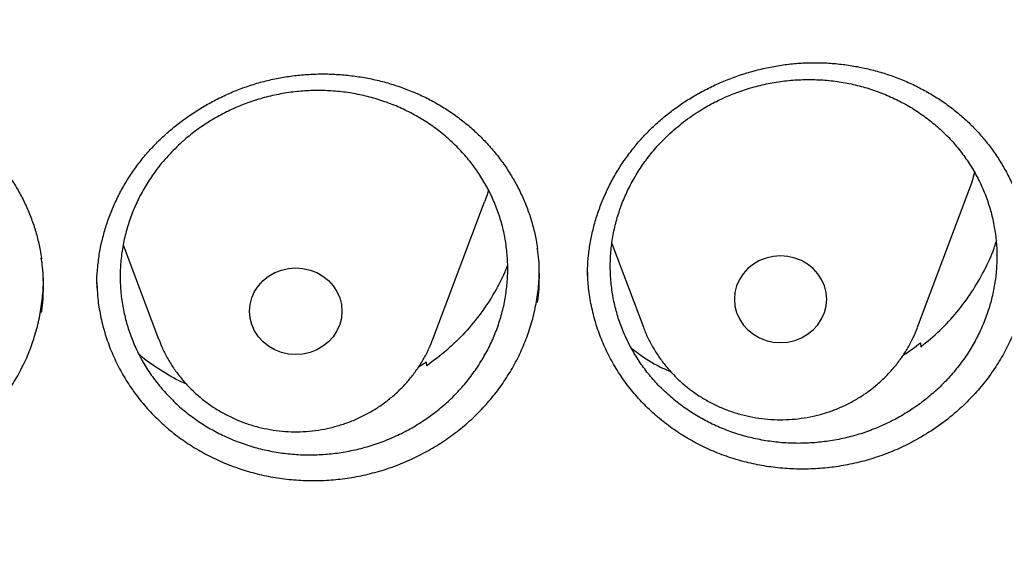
# Model space of a CAD drawing. Header units: millimetres. Extents: x 8 to 1233, y 12 to 1462.
# Tile 62 of 131: x 467.51 to 476.04, y 1275.5 to 1280.06. Entities that reach past the tile are written whole.
import ezdxf

# ---------------------------------------------------------------- set-up
doc = ezdxf.new("R2010")
doc.units = ezdxf.units.MM

msp = doc.modelspace()

# ---------------------------------------------------------------- linework, layer by layer
at = {"color": 7, "linetype": 'Continuous', "lineweight": 30}
for p, q in [((475.288, 1277.3985), (475.735, 1278.5867)), ((471.088, 1277.2947), (471.535, 1278.4829)), ((468.4048, 1278.1108), (468.7119, 1277.2947)), ((472.6388, 1278.1242), (472.9119, 1277.3985)), ((468.176, 1277.7748), (468.1749, 1277.7592)), ((468.1749, 1277.7592), (468.1762, 1277.7367)), ((475.3142, 1277.264), (475.3154, 1277.2265)), ((471.0338, 1277.0956), (470.9626, 1277.0516)), ((471.0354, 1277.0642), (471.0338, 1277.0956))]:
    msp.add_line(p, q, dxfattribs=at)
at = {"color": 7, "linetype": 'Continuous', "lineweight": 30, "flags": 128}
for points in [[(475.735, 1278.5867), (475.7569, 1278.6487), (475.7836, 1278.7392)], [(471.5701, 1278.587), (471.5569, 1278.5448), (471.535, 1278.4829)], [(473.6999, 1277.64), (473.7049, 1277.5813), (473.7195, 1277.524), (473.7435, 1277.4696), (473.7763, 1277.4194), (473.8171, 1277.3746), (473.8648, 1277.3364), (473.9183, 1277.3056), (473.9763, 1277.2831), (474.0374, 1277.2693), (474.0999, 1277.2647), (474.1625, 1277.2693), (474.2235, 1277.2831), (474.2815, 1277.3056), (474.335, 1277.3364), (474.3828, 1277.3746), (474.4235, 1277.4194), (474.4563, 1277.4696), (474.4804, 1277.524), (474.495, 1277.5813), (474.4999, 1277.64), (474.495, 1277.6987), (474.4804, 1277.7559), (474.4563, 1277.8103), (474.4235, 1277.8606), (474.3828, 1277.9053), (474.335, 1277.9436), (474.2815, 1277.9743), (474.2235, 1277.9969), (474.1625, 1278.0106), (474.0999, 1278.0152), (474.0374, 1278.0106), (473.9763, 1277.9969), (473.9183, 1277.9743), (473.8648, 1277.9436), (473.8171, 1277.9053), (473.7763, 1277.8606), (473.7435, 1277.8103), (473.7195, 1277.7559), (473.7049, 1277.6987), (473.6999, 1277.64)], [(470.2999, 1277.5361), (470.295, 1277.4774), (470.2804, 1277.4202), (470.2563, 1277.3658), (470.2235, 1277.3156), (470.1828, 1277.2708), (470.135, 1277.2325), (470.0815, 1277.2018), (470.0235, 1277.1792), (469.9625, 1277.1655), (469.8999, 1277.1609), (469.8374, 1277.1655), (469.7763, 1277.1792), (469.7183, 1277.2018), (469.6648, 1277.2325), (469.6171, 1277.2708), (469.5763, 1277.3156), (469.5435, 1277.3658), (469.5195, 1277.4202), (469.5049, 1277.4774), (469.4999, 1277.5361), (469.5049, 1277.5948), (469.5195, 1277.6521), (469.5435, 1277.7065), (469.5763, 1277.7567), (469.6171, 1277.8015), (469.6648, 1277.8397), (469.7183, 1277.8705), (469.7763, 1277.8931), (469.8374, 1277.9068), (469.8999, 1277.9114), (469.9625, 1277.9068), (470.0235, 1277.8931), (470.0815, 1277.8705), (470.135, 1277.8397), (470.1828, 1277.8015), (470.2235, 1277.7567), (470.2563, 1277.7065), (470.2804, 1277.6521), (470.295, 1277.5948), (470.2999, 1277.5361)]]:
    msp.add_lwpolyline(points, dxfattribs=at)
at = {"color": 7, "linetype": 'Continuous', "lineweight": 30}
for points, knots in [([(417.4486, 1280.8375), (417.4463, 1280.8027), (417.4415, 1280.7321), (417.4354, 1280.6152), (417.4286, 1280.4902), (417.4206, 1280.3588), (417.4125, 1280.2179), (417.4045, 1280.0667), (417.3961, 1279.888), (417.3875, 1279.6794), (417.3794, 1279.4387), (417.372, 1279.1495), (417.3668, 1278.8078), (417.3658, 1278.4091), (417.3705, 1277.9815), (417.3829, 1277.4935), (417.4058, 1276.9514), (417.4417, 1276.3657), (417.4891, 1275.778), (417.5475, 1275.1926), (417.6168, 1274.6096), (417.7109, 1273.9289), (417.8369, 1273.1522), (418.0037, 1272.2819), (418.1559, 1271.593), (418.2794, 1271.0823), (418.3644, 1270.7469), (418.4517, 1270.4176), (418.5387, 1270.1029), (418.6226, 1269.8113), (418.7015, 1269.5461), (418.7747, 1269.3073), (418.8417, 1269.0947), (418.9018, 1268.9082), (418.9546, 1268.7476), (418.9996, 1268.6128), (419.0361, 1268.5051), (419.0667, 1268.4158), (419.0963, 1268.3301), (419.1307, 1268.2311), (419.1729, 1268.1117), (419.2265, 1267.9616), (419.2934, 1267.778), (419.3749, 1267.5587), (419.4694, 1267.3106), (419.5776, 1267.0339), (419.6987, 1266.7331), (419.8293, 1266.4187), (420.0428, 1265.9201), (420.3446, 1265.2531), (420.7327, 1264.4582), (421.1189, 1263.7182), (421.4998, 1263.0305), (421.8915, 1262.3618), (422.3326, 1261.6481), (422.8309, 1260.888), (423.3928, 1260.0842), (423.9795, 1259.2958), (424.5162, 1258.6177), (424.997, 1258.0394), (425.4191, 1257.551), (425.8641, 1257.056), (426.3329, 1256.5553), (426.7917, 1256.0852), (427.2371, 1255.6461), (427.6654, 1255.2382), (428.1106, 1254.8291), (428.5722, 1254.4202), (428.9867, 1254.0662), (429.3409, 1253.7727), (429.623, 1253.5442), (429.8866, 1253.3351), (430.1312, 1253.1447), (430.3564, 1252.9725), (430.5684, 1252.813), (430.7654, 1252.6671), (430.9451, 1252.5358), (431.0812, 1252.4377), (431.1767, 1252.3693), (431.2352, 1252.3277), (431.285, 1252.2924), (431.3413, 1252.2526), (431.4168, 1252.1995), (431.517, 1252.1295), (431.6395, 1252.0446), (431.7846, 1251.9451), (431.9524, 1251.8312), (432.2315, 1251.6444), (432.6199, 1251.3909), (433.1158, 1251.0786), (433.6257, 1250.7693), (434.1492, 1250.4637), (434.6865, 1250.1624), (435.2711, 1249.8477), (435.9056, 1249.5217), (436.5918, 1249.1875), (437.2908, 1248.8653), (438.0629, 1248.5294), (438.9021, 1248.1885), (439.807, 1247.8494), (440.7064, 1247.5392), (441.5993, 1247.2571), (442.4846, 1247.002), (443.3617, 1246.7727), (444.2342, 1246.5671), (445.1482, 1246.3749), (446.1083, 1246.1987), (447.1155, 1246.0422), (448.127, 1245.9133), (449.142, 1245.8122), (450.1597, 1245.7389), (451.1793, 1245.6937), (452.1998, 1245.6767), (453.2204, 1245.6882), (454.2402, 1245.7278), (455.2584, 1245.7956), (456.274, 1245.8913), (457.2869, 1246.0148), (458.2977, 1246.1663), (459.3005, 1246.345), (460.2954, 1246.5505), (461.2814, 1246.7824), (462.2645, 1247.0424), (463.1731, 1247.3099), (464.0095, 1247.5789), (464.7785, 1247.8454), (465.5529, 1248.1336), (466.3393, 1248.4473), (467.1369, 1248.7878), (467.9448, 1249.1564), (468.7571, 1249.552), (469.5729, 1249.9751), (470.2341, 1250.3403), (470.737, 1250.6305), (471.0753, 1250.8309), (471.3926, 1251.0235), (471.6881, 1251.207), (471.9605, 1251.3797), (472.2105, 1251.5414), (472.4388, 1251.6916), (472.6472, 1251.831), (472.8311, 1251.9558), (472.9918, 1252.0663), (473.1297, 1252.1621), (473.2491, 1252.2458), (473.3444, 1252.3133), (473.4264, 1252.3717), (473.5077, 1252.4298), (473.6044, 1252.4995), (473.7264, 1252.588), (473.8757, 1252.6975), (474.0535, 1252.8295), (474.2478, 1252.9758), (474.453, 1253.1327), (474.6644, 1253.2969), (474.9416, 1253.5158), (475.2877, 1253.7955), (475.7047, 1254.1432), (476.1368, 1254.5158), (476.5831, 1254.9141), (477.0421, 1255.339), (477.465, 1255.7457), (477.8499, 1256.1285), (478.1897, 1256.4765), (478.5204, 1256.8252), (478.8354, 1257.167), (479.1336, 1257.4994), (479.431, 1257.8399), (479.726, 1258.1869), (480.0167, 1258.5389), (480.2869, 1258.8751), (480.539, 1259.197), (480.7734, 1259.5037), (480.9905, 1259.7946), (481.1892, 1260.0669), (481.3763, 1260.3285), (481.5624, 1260.5941), (481.7575, 1260.8785), (481.9651, 1261.1885), (482.1844, 1261.5244), (482.4144, 1261.8866), (482.6543, 1262.276), (482.9029, 1262.6929), (483.1393, 1263.1036), (483.3624, 1263.5046), (483.5713, 1263.8923), (483.7805, 1264.2937), (483.9838, 1264.6979), (484.192, 1265.1269), (484.3989, 1265.5702), (484.6016, 1266.024), (484.7842, 1266.45), (484.948, 1266.8475), (485.0942, 1267.2161), (485.2239, 1267.5551), (485.3203, 1267.8153), (485.3872, 1268.0004), (485.4278, 1268.1141), (485.4615, 1268.2096), (485.4884, 1268.2865), (485.5098, 1268.348), (485.5311, 1268.4098), (485.5572, 1268.4859), (485.5916, 1268.5872), (485.6334, 1268.712), (485.6905, 1268.8849), (485.7613, 1269.1041), (485.8438, 1269.3673), (485.9288, 1269.6472), (486.0157, 1269.9433), (486.1075, 1270.2686), (486.2037, 1270.6246), (486.3035, 1271.013), (486.4029, 1271.4219), (486.5011, 1271.8515), (486.5973, 1272.3018), (486.6905, 1272.7731), (486.7795, 1273.2635), (486.8743, 1273.8381), (486.9674, 1274.483), (487.0523, 1275.1857), (487.1191, 1275.866), (487.1693, 1276.5234), (487.2043, 1277.1575), (487.2256, 1277.7681), (487.2335, 1278.2839), (487.2336, 1278.7094), (487.2297, 1279.0499), (487.2224, 1279.3767), (487.2125, 1279.6851), (487.2011, 1279.9681), (487.189, 1280.2231), (487.1766, 1280.4505), (487.1644, 1280.6521), (487.1554, 1280.7788), (487.1512, 1280.8375)], [0, 0, 0, 0, 0.000951, 0.00193, 0.003036, 0.004253, 0.00557, 0.006974, 0.008466, 0.010552, 0.012788, 0.015174, 0.018604, 0.022304, 0.026272, 0.03051, 0.035893, 0.041374, 0.046842, 0.052297, 0.05774, 0.063171, 0.071403, 0.079606, 0.08778, 0.090983, 0.094182, 0.097376, 0.100428, 0.103231, 0.105785, 0.10809, 0.110147, 0.111955, 0.113514, 0.114824, 0.115886, 0.11666, 0.117435, 0.118394, 0.119556, 0.120935, 0.1228, 0.124954, 0.127398, 0.13013, 0.133153, 0.136345, 0.139516, 0.148103, 0.156499, 0.163834, 0.171017, 0.178053, 0.185051, 0.193961, 0.202877, 0.211797, 0.220722, 0.226386, 0.232222, 0.238233, 0.244421, 0.250785, 0.255992, 0.261311, 0.266742, 0.272285, 0.27791, 0.281398, 0.284646, 0.287656, 0.290428, 0.29296, 0.295254, 0.297539, 0.299525, 0.301212, 0.30203, 0.302668, 0.303133, 0.303663, 0.304513, 0.305603, 0.306931, 0.308499, 0.310306, 0.312352, 0.317473, 0.322688, 0.327986, 0.333366, 0.338829, 0.344373, 0.351014, 0.357768, 0.364616, 0.371408, 0.380055, 0.388561, 0.396927, 0.405153, 0.413239, 0.421184, 0.429005, 0.436806, 0.445722, 0.454637, 0.463552, 0.472466, 0.481381, 0.490295, 0.499209, 0.508124, 0.517038, 0.525953, 0.534867, 0.543782, 0.552713, 0.561687, 0.570523, 0.5794, 0.588317, 0.597276, 0.604345, 0.611477, 0.618749, 0.626162, 0.633856, 0.641696, 0.649684, 0.657818, 0.6661, 0.66977, 0.673275, 0.676573, 0.679664, 0.682548, 0.68518, 0.687612, 0.689845, 0.691879, 0.693551, 0.69506, 0.69637, 0.697452, 0.698185, 0.699064, 0.700127, 0.701374, 0.703099, 0.705086, 0.707304, 0.709618, 0.712011, 0.714483, 0.719094, 0.723957, 0.729073, 0.73444, 0.74006, 0.745932, 0.750271, 0.754723, 0.759079, 0.763274, 0.767308, 0.77118, 0.775537, 0.779669, 0.783577, 0.787261, 0.790789, 0.794084, 0.797145, 0.799974, 0.80285, 0.805987, 0.809384, 0.813035, 0.816945, 0.821115, 0.825545, 0.830235, 0.834102, 0.838129, 0.842317, 0.846532, 0.850561, 0.855429, 0.859991, 0.864249, 0.8682, 0.871847, 0.875187, 0.878223, 0.879511, 0.880626, 0.881559, 0.88231, 0.882879, 0.883358, 0.884118, 0.885104, 0.886317, 0.887757, 0.890141, 0.892692, 0.895393, 0.898241, 0.901239, 0.90476, 0.908466, 0.912357, 0.916434, 0.920696, 0.925143, 0.929775, 0.934543, 0.941328, 0.94789, 0.954228, 0.960343, 0.966236, 0.971905, 0.977351, 0.980594, 0.983753, 0.986827, 0.989704, 0.992312, 0.994612, 0.996657, 0.99845, 1, 1, 1, 1]), ([(472.4272, 1277.8455), (472.4274, 1277.8649), (472.428, 1277.9235), (472.4353, 1278.0216), (472.4522, 1278.1394), (472.4777, 1278.2569), (472.5116, 1278.3736), (472.5538, 1278.4887), (472.6041, 1278.6015), (472.6622, 1278.7112), (472.7278, 1278.8171), (472.8004, 1278.9186), (472.8796, 1279.0148), (472.9648, 1279.1054), (473.0556, 1279.1898), (473.1521, 1279.2683), (473.2543, 1279.341), (473.3622, 1279.4081), (473.4754, 1279.469), (473.5931, 1279.5234), (473.7145, 1279.5707), (473.8386, 1279.6104), (473.9645, 1279.6423), (474.0912, 1279.6662), (474.2179, 1279.6819), (474.3439, 1279.6893), (474.4694, 1279.6887), (474.5948, 1279.6802), (474.7202, 1279.6637), (474.8448, 1279.6393), (474.9679, 1279.607), (475.0887, 1279.567), (475.2063, 1279.5195), (475.3198, 1279.4647), (475.4287, 1279.4031), (475.5321, 1279.3351), (475.6295, 1279.261), (475.7205, 1279.1812), (475.8051, 1279.0958), (475.8834, 1279.005), (475.9554, 1278.9087), (476.0207, 1278.8074), (476.0787, 1278.7016), (476.1291, 1278.5919), (476.1717, 1278.479), (476.2056, 1278.3635), (476.2285, 1278.2636), (476.2367, 1278.2019), (476.2397, 1278.1799)], [0, 0, 0, 0, 0.010874, 0.032789, 0.054814, 0.076992, 0.099301, 0.121707, 0.144169, 0.166639, 0.189056, 0.211376, 0.233557, 0.255568, 0.277382, 0.299075, 0.320939, 0.343043, 0.36534, 0.387772, 0.41027, 0.432754, 0.455139, 0.477359, 0.499361, 0.521106, 0.542672, 0.56445, 0.586437, 0.6086, 0.630901, 0.653293, 0.675727, 0.698143, 0.720491, 0.742734, 0.764849, 0.786826, 0.808685, 0.830699, 0.852866, 0.875167, 0.897575, 0.920057, 0.942577, 0.965086, 0.987545, 1, 1, 1, 1]), ([(468.1765, 1277.7745), (468.1764, 1277.7837), (468.1758, 1277.8329), (468.1831, 1277.9223), (468.1988, 1278.0422), (468.2237, 1278.1615), (468.2569, 1278.2793), (468.2983, 1278.3948), (468.3476, 1278.5072), (468.4046, 1278.6159), (468.4687, 1278.7202), (468.5398, 1278.8194), (468.6177, 1278.9138), (468.7024, 1279.0037), (468.7941, 1279.0891), (468.8923, 1279.1696), (468.9964, 1279.2444), (469.1057, 1279.3131), (469.2194, 1279.375), (469.3367, 1279.4297), (469.4566, 1279.4767), (469.5783, 1279.5157), (469.7012, 1279.5466), (469.8253, 1279.5694), (469.9508, 1279.5845), (470.0779, 1279.5918), (470.2061, 1279.5913), (470.3345, 1279.5828), (470.4623, 1279.5664), (470.5887, 1279.542), (470.7128, 1279.5098), (470.8337, 1279.4701), (470.9508, 1279.4231), (471.0633, 1279.369), (471.1707, 1279.3083), (471.2729, 1279.2409), (471.3701, 1279.1671), (471.4621, 1279.0869), (471.5486, 1279.0006), (471.629, 1278.9086), (471.7028, 1278.8113), (471.7695, 1278.7094), (471.8287, 1278.6034), (471.88, 1278.4941), (471.9231, 1278.3819), (471.9574, 1278.2676), (471.981, 1278.1667), (471.9896, 1278.1035), (471.9929, 1278.0795)], [0, 0, 0, 0, 0.00518, 0.027598, 0.050126, 0.072721, 0.095335, 0.117904, 0.140381, 0.162724, 0.184898, 0.206866, 0.228667, 0.250635, 0.272843, 0.295244, 0.317782, 0.340391, 0.362993, 0.3855, 0.407849, 0.429984, 0.451864, 0.473542, 0.495373, 0.51741, 0.539625, 0.56198, 0.584428, 0.606922, 0.629403, 0.651818, 0.674131, 0.696315, 0.718358, 0.740265, 0.762283, 0.784454, 0.806763, 0.829184, 0.851687, 0.874237, 0.896792, 0.91931, 0.941761, 0.964122, 0.986361, 1, 1, 1, 1]), ([(463.8753, 1277.7099), (463.8752, 1277.7182), (463.8746, 1277.7664), (463.8819, 1277.8549), (463.8976, 1277.9748), (463.9226, 1278.0941), (463.9557, 1278.2118), (463.9971, 1278.3271), (464.0465, 1278.4394), (464.1035, 1278.5478), (464.1677, 1278.6518), (464.2388, 1278.7507), (464.3168, 1278.8447), (464.4015, 1278.9341), (464.4932, 1279.019), (464.5915, 1279.099), (464.6957, 1279.1734), (464.8051, 1279.2415), (464.9189, 1279.3028), (465.0363, 1279.3569), (465.1563, 1279.4032), (465.2781, 1279.4416), (465.401, 1279.4718), (465.5252, 1279.494), (465.6508, 1279.5084), (465.7781, 1279.5151), (465.9064, 1279.5139), (466.035, 1279.5047), (466.1629, 1279.4876), (466.2895, 1279.4626), (466.4137, 1279.4298), (466.5348, 1279.3894), (466.652, 1279.3418), (466.7647, 1279.2871), (466.8722, 1279.2258), (466.9746, 1279.1579), (467.0718, 1279.0836), (467.164, 1279.0029), (467.2506, 1278.9161), (467.3311, 1278.8237), (467.405, 1278.7261), (467.4718, 1278.6238), (467.5311, 1278.5176), (467.5824, 1278.408), (467.6256, 1278.2957), (467.66, 1278.1813), (467.6837, 1278.0798), (467.6924, 1278.016), (467.6958, 1277.9915)], [0, 0, 0, 0, 0.0046293, 0.0270761, 0.0496318, 0.072254, 0.0948931, 0.1174856, 0.1399836, 0.1623446, 0.1845345, 0.2065169, 0.228328, 0.2503073, 0.2725264, 0.2949391, 0.3174881, 0.3401073, 0.362717, 0.3852307, 0.4075832, 0.429719, 0.451598, 0.4732757, 0.4951192, 0.5171675, 0.5393918, 0.561754, 0.5842093, 0.6067091, 0.6291944, 0.6516139, 0.6739304, 0.6961168, 0.7181605, 0.7400684, 0.7620833, 0.7842513, 0.8065555, 0.8289714, 0.851468, 0.87401, 0.8965549, 0.9190613, 0.9414991, 0.963845, 0.986075, 1, 1, 1, 1]), ([(473.1274, 1279.0624), (473.095, 1279.0303), (473.0303, 1278.966), (472.9434, 1278.8598), (472.8647, 1278.7466), (472.7965, 1278.6277), (472.7396, 1278.5053), (472.6935, 1278.3791), (472.6585, 1278.2488), (472.6354, 1278.1164), (472.6243, 1277.9843), (472.6248, 1277.8521), (472.6374, 1277.7194), (472.6619, 1277.5885), (472.6978, 1277.4616), (472.7448, 1277.3382), (472.8035, 1277.2181), (472.8729, 1277.1034), (472.9517, 1276.9959), (473.04, 1276.8952), (473.1381, 1276.8012), (473.2446, 1276.7156), (473.3575, 1276.6397), (473.4771, 1276.5729), (473.6037, 1276.5156), (473.7353, 1276.4687), (473.8696, 1276.433), (474.007, 1276.4078), (474.1479, 1276.3936), (474.2898, 1276.3908), (474.4304, 1276.3992), (474.5702, 1276.4186), (474.7094, 1276.4492), (474.8456, 1276.4908), (474.9766, 1276.5425), (475.103, 1276.6041), (475.2248, 1276.6761), (475.3399, 1276.7575), (475.4465, 1276.8466), (475.5451, 1276.9436), (475.6357, 1277.0488), (475.7167, 1277.1607), (475.7869, 1277.2772), (475.8466, 1277.3985), (475.8959, 1277.525), (475.9337, 1277.6548), (475.9594, 1277.7855), (475.9737, 1277.9174), (475.9761, 1278.051), (475.9664, 1278.1839), (475.9449, 1278.3141), (475.9121, 1278.4418), (475.8674, 1278.5674), (475.8113, 1278.6886), (475.7451, 1278.8036), (475.6689, 1278.9128), (475.5821, 1279.0162), (475.4861, 1279.1121), (475.3825, 1279.199), (475.2715, 1279.2773), (475.1524, 1279.347), (475.0271, 1279.4068), (474.8979, 1279.4557), (474.7645, 1279.4944), (474.6264, 1279.5224), (474.486, 1279.5393), (474.3456, 1279.5448), (474.2049, 1279.5393), (474.0635, 1279.5226), (473.9237, 1279.4946), (473.788, 1279.4559), (473.6559, 1279.407), (473.527, 1279.3473), (473.3934, 1279.2715), (473.2575, 1279.1785), (473.1709, 1279.1012), (473.1274, 1279.0624)], [0, 0, 0, 0, 0.013227, 0.026455, 0.040066, 0.053678, 0.066905, 0.080133, 0.093745, 0.107357, 0.12058, 0.133803, 0.147411, 0.161018, 0.17424, 0.187461, 0.201067, 0.214672, 0.227897, 0.241121, 0.254729, 0.268337, 0.281567, 0.294797, 0.308412, 0.322026, 0.335262, 0.348498, 0.362119, 0.37574, 0.38898, 0.402221, 0.415846, 0.429471, 0.442712, 0.455953, 0.469578, 0.483204, 0.49644, 0.509677, 0.523299, 0.53692, 0.550151, 0.563381, 0.576996, 0.590611, 0.603836, 0.61706, 0.630669, 0.644278, 0.6575, 0.670721, 0.684327, 0.697933, 0.711156, 0.724379, 0.737986, 0.751593, 0.764821, 0.778049, 0.791661, 0.805273, 0.818507, 0.831742, 0.845361, 0.858979, 0.872219, 0.885459, 0.899083, 0.912707, 0.925948, 0.939189, 0.952815, 0.966441, 0.983127, 1, 1, 1, 1]), ([(468.8845, 1278.9747), (468.9186, 1279.0052), (468.9867, 1279.0661), (469.0996, 1279.1481), (469.2199, 1279.2223), (469.3463, 1279.2865), (469.4765, 1279.3401), (469.6108, 1279.3835), (469.7496, 1279.4164), (469.8906, 1279.4382), (470.0315, 1279.4486), (470.1725, 1279.4481), (470.3141, 1279.4362), (470.4539, 1279.413), (470.5894, 1279.3791), (470.7213, 1279.3347), (470.8498, 1279.2793), (470.9725, 1279.2138), (471.0875, 1279.1393), (471.1953, 1279.056), (471.296, 1278.9634), (471.3878, 1278.8629), (471.4692, 1278.7564), (471.5408, 1278.6436), (471.6025, 1278.5243), (471.653, 1278.4002), (471.6917, 1278.2735), (471.719, 1278.1441), (471.7347, 1278.0115), (471.7383, 1277.8778), (471.7299, 1277.7454), (471.7099, 1277.6139), (471.6778, 1277.4829), (471.6341, 1277.3547), (471.5796, 1277.2314), (471.5146, 1277.1126), (471.4385, 1276.998), (471.3524, 1276.8897), (471.2579, 1276.7894), (471.1552, 1276.6966), (471.0435, 1276.6113), (470.9247, 1276.5351), (470.8009, 1276.4691), (470.672, 1276.4128), (470.5373, 1276.3664), (470.3992, 1276.3309), (470.26, 1276.3067), (470.1194, 1276.2933), (469.9769, 1276.291), (469.8351, 1276.3002), (469.6961, 1276.3205), (469.5597, 1276.3515), (469.4255, 1276.3938), (469.2959, 1276.4467), (469.1729, 1276.5092), (469.0561, 1276.5812), (468.9453, 1276.6631), (468.8426, 1276.7538), (468.7495, 1276.8515), (468.6655, 1276.9562), (468.5907, 1277.0686), (468.5265, 1277.1867), (468.4737, 1277.3086), (468.432, 1277.4343), (468.4016, 1277.5644), (468.383, 1277.6966), (468.3766, 1277.8288), (468.3818, 1277.9613), (468.3991, 1278.0945), (468.4283, 1278.2259), (468.4689, 1278.3537), (468.5204, 1278.478), (468.5835, 1278.5992), (468.6635, 1278.7248), (468.7617, 1278.8525), (468.8434, 1278.9338), (468.8845, 1278.9747)], [0, 0, 0, 0, 0.013235, 0.02647, 0.040089, 0.053709, 0.066943, 0.080178, 0.093797, 0.107416, 0.120655, 0.133893, 0.147515, 0.161138, 0.174377, 0.187616, 0.20124, 0.214864, 0.228101, 0.241338, 0.254959, 0.268581, 0.281813, 0.295045, 0.308662, 0.322278, 0.335505, 0.348732, 0.362344, 0.375955, 0.389179, 0.402403, 0.416011, 0.429619, 0.442843, 0.456067, 0.469675, 0.483283, 0.496511, 0.509738, 0.52335, 0.536961, 0.550193, 0.563426, 0.577043, 0.590659, 0.603896, 0.617133, 0.630755, 0.644376, 0.657616, 0.670855, 0.684479, 0.698103, 0.71134, 0.724578, 0.738201, 0.751824, 0.765057, 0.778291, 0.791909, 0.805528, 0.818756, 0.831985, 0.845598, 0.859211, 0.872435, 0.88566, 0.899269, 0.912878, 0.926101, 0.939325, 0.952932, 0.96654, 0.983177, 1, 1, 1, 1]), ([(475.3154, 1277.2265), (475.3714, 1277.2731), (475.4836, 1277.3663), (475.6303, 1277.5266), (475.7601, 1277.6994), (475.8665, 1277.8852), (475.9361, 1278.0324), (475.962, 1278.1188), (475.9677, 1278.1378)], [0, 0, 0, 0, 0.188847, 0.378293, 0.567141, 0.756611, 0.946684, 1, 1, 1, 1]), ([(471.9933, 1277.6126), (471.9943, 1277.6175), (472.0081, 1277.6892), (472.0114, 1277.8298), (472.0097, 1277.9824), (471.9948, 1278.0656), (471.9917, 1278.0827)], [0, 0, 0, 0, 0.032037, 0.461507, 0.889606, 1, 1, 1, 1]), ([(467.6965, 1277.5252), (467.6973, 1277.5297), (467.7111, 1277.6008), (467.7143, 1277.7408), (467.7127, 1277.8937), (467.6977, 1277.9773), (467.6946, 1277.9947)], [0, 0, 0, 0, 0.028718, 0.458695, 0.8873, 1, 1, 1, 1]), ([(476.2552, 1278.0175), (476.255, 1277.9792), (476.2544, 1277.8896), (476.2374, 1277.7504), (476.2071, 1277.6013), (476.1635, 1277.4547), (476.1066, 1277.3104), (476.0369, 1277.1708), (475.9558, 1277.0383), (475.8636, 1276.9123), (475.7597, 1276.7926), (475.6359, 1276.6723), (475.4916, 1276.5544), (475.3789, 1276.4838), (475.3223, 1276.4484)], [0, 0, 0, 0, 0.061755, 0.144525, 0.224963, 0.305401, 0.388176, 0.470951, 0.55135, 0.63175, 0.714479, 0.797208, 0.89805, 1, 1, 1, 1]), ([(471.0328, 1276.3206), (471.0787, 1276.3472), (471.1705, 1276.4005), (471.3001, 1276.4944), (471.4229, 1276.5982), (471.5358, 1276.7114), (471.6372, 1276.8318), (471.7275, 1276.9594), (471.807, 1277.0948), (471.8742, 1277.2357), (471.928, 1277.3796), (471.969, 1277.5268), (471.9963, 1277.6779), (472.01, 1277.8069), (472.0091, 1277.8846), (472.0088, 1277.9109)], [0, 0, 0, 0, 0.078932, 0.157867, 0.239103, 0.320337, 0.39907, 0.477805, 0.558844, 0.639883, 0.718411, 0.796939, 0.877761, 0.958582, 1, 1, 1, 1]), ([(471.7346, 1277.9375), (471.7293, 1277.9226), (471.7004, 1277.8411), (471.6245, 1277.7005), (471.5079, 1277.5189), (471.3689, 1277.3508), (471.2125, 1277.1966), (471.0945, 1277.1084), (471.0354, 1277.0642)], [0, 0, 0, 0, 0.0425797, 0.23375, 0.4255301, 0.6166998, 0.80835, 1, 1, 1, 1]), ([(475.3223, 1276.4484), (475.2759, 1276.4226), (475.1831, 1276.3712), (475.0349, 1276.3073), (474.8808, 1276.2539), (474.7227, 1276.2131), (474.5634, 1276.1852), (474.4025, 1276.17), (474.2397, 1276.1675), (474.0777, 1276.178), (473.9192, 1276.2011), (473.7637, 1276.2366), (473.6109, 1276.2849), (473.4635, 1276.3453), (473.3238, 1276.4167), (473.1913, 1276.4987), (473.0658, 1276.5921), (472.9494, 1276.6954), (472.8438, 1276.8069), (472.7487, 1276.9266), (472.6641, 1277.0549), (472.5916, 1277.1897), (472.5323, 1277.3287), (472.4855, 1277.4721), (472.452, 1277.6205), (472.4317, 1277.764), (472.4293, 1277.8577), (472.4282, 1277.9001)], [0, 0, 0, 0, 0.039769, 0.07954, 0.120464, 0.161388, 0.20115, 0.240913, 0.281839, 0.322764, 0.362458, 0.402152, 0.443005, 0.483858, 0.52346, 0.563062, 0.603811, 0.644562, 0.684229, 0.723897, 0.764721, 0.805544, 0.84515, 0.884755, 0.925513, 0.96627, 1, 1, 1, 1]), ([(466.6283, 1276.1836), (466.676, 1276.2073), (466.7712, 1276.2548), (466.907, 1276.3405), (467.0365, 1276.4367), (467.1568, 1276.5428), (467.2659, 1276.6568), (467.3645, 1276.7786), (467.4528, 1276.9089), (467.5291, 1277.0455), (467.5924, 1277.1859), (467.6428, 1277.3305), (467.6808, 1277.4799), (467.7042, 1277.6313), (467.7143, 1277.7463), (467.7125, 1277.8097), (467.7121, 1277.8233)], [0, 0, 0, 0, 0.07464, 0.149282, 0.226106, 0.302928, 0.377283, 0.45164, 0.528173, 0.604705, 0.678882, 0.753059, 0.829403, 0.905746, 0.979741, 1, 1, 1, 1]), ([(468.1764, 1277.7823), (468.1784, 1277.7381), (468.1826, 1277.6427), (468.2059, 1277.4993), (468.2421, 1277.3528), (468.2915, 1277.2099), (468.354, 1277.0704), (468.4291, 1276.9364), (468.5155, 1276.8104), (468.6129, 1276.6916), (468.7219, 1276.5801), (468.8408, 1276.4781), (468.9674, 1276.387), (469.1017, 1276.3062), (469.2444, 1276.2359), (469.3933, 1276.1773), (469.5457, 1276.1314), (469.702, 1276.0975), (469.8627, 1276.076), (470.0249, 1276.0676), (470.186, 1276.072), (470.3465, 1276.0889), (470.5067, 1276.1187), (470.6767, 1276.1649), (470.8544, 1276.2294), (470.9731, 1276.2901), (471.0328, 1276.3206)], [0, 0, 0, 0, 0.03584, 0.077343, 0.117736, 0.15813, 0.199685, 0.241237, 0.281732, 0.322226, 0.363899, 0.405572, 0.446012, 0.486452, 0.528063, 0.569673, 0.610152, 0.650632, 0.692289, 0.733945, 0.774391, 0.814836, 0.856453, 0.89807, 0.948757, 1, 1, 1, 1]), ([(472.9129, 1277.3988), (472.9184, 1277.3834), (472.9354, 1277.3364), (472.9725, 1277.261), (473.0232, 1277.1732), (473.0818, 1277.09), (473.1472, 1277.0116), (473.2191, 1276.9387), (473.2971, 1276.8716), (473.3806, 1276.811), (473.4692, 1276.7572), (473.5621, 1276.7106), (473.6588, 1276.6716), (473.7586, 1276.6403), (473.8608, 1276.6171), (473.9648, 1276.6021), (474.0698, 1276.5955), (474.175, 1276.5973), (474.2798, 1276.6075), (474.3835, 1276.6261), (474.4852, 1276.6529), (474.5843, 1276.6879), (474.68, 1276.7306), (474.7717, 1276.7809), (474.8587, 1276.8384), (474.9405, 1276.9026), (475.0163, 1276.9732), (475.0858, 1277.0496), (475.1484, 1277.1312), (475.2035, 1277.2176), (475.2504, 1277.3054), (475.2747, 1277.3659), (475.2863, 1277.3949)], [0, 0, 0, 0, 0.016305, 0.04984, 0.083415, 0.117038, 0.150717, 0.184458, 0.218263, 0.252133, 0.286069, 0.320067, 0.354124, 0.388235, 0.422394, 0.456595, 0.49083, 0.525093, 0.559374, 0.593664, 0.627953, 0.662233, 0.696495, 0.730729, 0.764925, 0.799076, 0.833173, 0.867209, 0.90118, 0.93508, 0.96891, 1, 1, 1, 1]), ([(468.7132, 1277.2939), (468.7206, 1277.2741), (468.7398, 1277.2227), (468.7798, 1277.1434), (468.8318, 1277.0563), (468.8914, 1276.9737), (468.9578, 1276.8962), (469.0308, 1276.8241), (469.1096, 1276.758), (469.194, 1276.6984), (469.2832, 1276.6457), (469.3768, 1276.6003), (469.474, 1276.5624), (469.5742, 1276.5324), (469.6767, 1276.5104), (469.7809, 1276.4967), (469.886, 1276.4914), (469.9912, 1276.4945), (470.0959, 1276.506), (470.1993, 1276.5259), (470.3007, 1276.554), (470.3993, 1276.5901), (470.4944, 1276.634), (470.5854, 1276.6855), (470.6717, 1276.744), (470.7526, 1276.8093), (470.8275, 1276.8808), (470.8959, 1276.958), (470.9574, 1277.0404), (471.0113, 1277.1275), (471.0552, 1277.2119), (471.0772, 1277.2686), (471.0869, 1277.2937)], [0, 0, 0, 0, 0.021096, 0.05462, 0.088184, 0.121798, 0.155468, 0.189201, 0.222998, 0.256861, 0.290789, 0.324779, 0.358827, 0.392928, 0.427076, 0.461264, 0.495487, 0.529735, 0.564, 0.598272, 0.632543, 0.666803, 0.701043, 0.735253, 0.769426, 0.803551, 0.837621, 0.87163, 0.905572, 0.939444, 0.973245, 1, 1, 1, 1]), ([(472.8044, 1277.2208), (472.8262, 1277.2033), (472.9035, 1277.1411), (473.0193, 1277.0704), (473.1173, 1277.026), (473.1492, 1277.0115)], [0, 0, 0, 0, 0.20886, 0.742347, 1, 1, 1, 1]), ([(475.1636, 1277.1577), (475.165, 1277.1585), (475.2186, 1277.1891), (475.267, 1277.2271), (475.3142, 1277.264)], [0, 0, 0, 0, 0.0268667, 1, 1, 1, 1]), ([(468.9504, 1276.907), (468.9382, 1276.9121), (468.8583, 1276.9453), (468.7239, 1277.0285), (468.5995, 1277.1093), (468.5447, 1277.1597), (468.5423, 1277.1619)], [0, 0, 0, 0, 0.081351, 0.531062, 0.979345, 1, 1, 1, 1])]:
    msp.add_open_spline(points, degree=3, knots=knots, dxfattribs=at)

doc.saveas('drawing.dxf')
